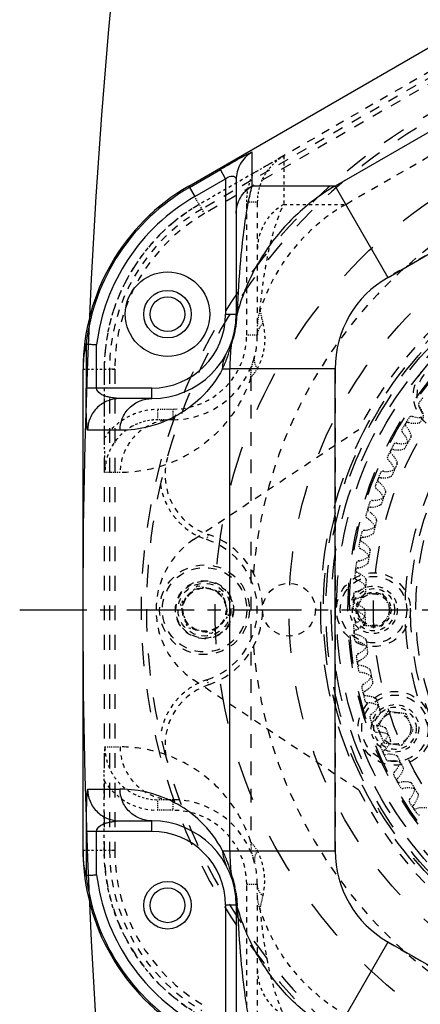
# Model space of a CAD drawing. Header units: millimetres. Extents: x 14186 to 17588, y 1400 to 3805.
# Tile 14 of 256: x 16060 to 16098, y 2683 to 2776. Entities that reach past the tile are written whole.
import ezdxf

# ---------------------------------------------------------------- set-up
doc = ezdxf.new("R2010")
doc.units = ezdxf.units.MM
doc.linetypes.add('CENTER', pattern=[2, 1.25, -0.25, 0.25, -0.25])
doc.linetypes.add('HIDDEN', pattern=[0.2, 0.1, -0.1])
for name, color, linetype in [('DEFAULT_2', 8, 'HIDDEN'), ('INTFCLR_160546_1', 7, 'Continuous'), ('INTFCLR_297144', 7, 'Continuous'), ('INTFCLR_3', 7, 'Continuous'), ('INTFCLR_456318_1', 7, 'Continuous'), ('INTFCLR_46574', 7, 'Continuous'), ('INTFCLR_60493', 7, 'Continuous')]:
    doc.layers.add(name, color=color, linetype=linetype)
doc.layers.add('dim', color=82, linetype='Continuous', lineweight=9)
doc.styles.get("Standard").update_dxf_attribs({"font": 'arial.ttf'})
doc.dimstyles.new('ISO-25', dxfattribs={"dimtxt": 2.5, "dimasz": 2.5, "dimexe": 1.25, "dimexo": 0.625, "dimtad": 1, "dimtxsty": 'Standard', "dimcen": 2.5, "dimadec": 0, "dimazin": 0, "dimtfac": 1, "dimtmove": 0, "dimatfit": 3, "dimfxl": 1, "dimarcsym": 0})

# ---------------------------------------------------------------- blocks, each defined once
blk = doc.blocks.new('*D28')
at = {"layer": 'Defpoints', "color": 0, "transparency": 16777216}
for p in [(17217.995, 2998.669), (16133.681, 2441.691)]:
    blk.add_point(p, dxfattribs=at)
at = {"layer": 'dim', "color": 0, "linetype": 'Continuous', "lineweight": -2, "transparency": 16777216}
for p, q in [((17380.14, 3081.958), (17239.343, 3009.635)), ((16133.681, 2441.691), (17217.995, 2998.669)), ((16112.333, 2430.725), (16090.984, 2419.759))]:
    blk.add_line(p, q, dxfattribs=at)
at = {"layer": 'dim', "color": 0, "transparency": 16777216}
for points in [[(17237.515, 3013.193), (17241.17, 3006.077), (17217.995, 2998.669)], [(16110.505, 2434.283), (16114.16, 2427.167), (16133.681, 2441.691)]]:
    blk.add_solid(points, dxfattribs=at)
at = {"layer": 'dim', "color": 0, "transparency": 16777216, "insert": (17310.293, 3070.985), "char_height": 30, "attachment_point": 5, "rotation": 27.18816}
blk.add_mtext('∅1219', dxfattribs=at)

msp = doc.modelspace()

# ---------------------------------------------------------------- linework, layer by layer
at = {"color": 7, "linetype": 'Continuous'}
for p, q in [((16076.339, 2760.306), (16105.255, 2777.001)), ((16107.112, 2770.075), (16090.214, 2760.319)), ((16082.339, 2760.313), (16082.339, 2763.524)), ((16076.408, 2760.184), (16079.338, 2761.875)), ((16079.838, 2761.01), (16079.338, 2761.875)), ((16095.214, 2751.666), (16112.109, 2761.421)), ((16076.908, 2759.318), (16079.838, 2761.01)), ((16079.838, 2761.01), (16079.838, 2748.18)), ((16080.838, 2760.928), (16080.838, 2748.18)), ((16076.339, 2760.306), (16076.408, 2760.184)), ((16076.408, 2760.184), (16076.908, 2759.318)), ((16090.214, 2760.319), (16082.339, 2760.313)), ((16090.214, 2760.319), (16095.211, 2751.664)), ((16079.838, 2748.18), (16080.838, 2748.18)), ((16066.621, 2745.355), (16066.622, 2741.18)), ((16067.62, 2741.18), (16067.62, 2745.294)), ((16066.338, 2697.375), (16066.338, 2742.985)), ((16079.554, 2743.009), (16080.232, 2743.009)), ((16080.232, 2697.351), (16080.232, 2743.009)), ((16090.208, 2743.009), (16080.232, 2743.009)), ((16090.208, 2697.344), (16090.208, 2743.013)), ((16072.838, 2741.18), (16066.622, 2741.18)), ((16072.838, 2740.18), (16072.838, 2741.18)), ((16072.838, 2740.18), (16069.765, 2740.18)), ((16069.845, 2737.18), (16066.772, 2737.18)), ((16066.772, 2703.18), (16069.845, 2703.18)), ((16069.765, 2700.18), (16072.838, 2700.18)), ((16072.838, 2699.18), (16072.838, 2700.18)), ((16066.622, 2699.18), (16066.621, 2695.005)), ((16072.838, 2699.18), (16066.622, 2699.18)), ((16067.62, 2695.066), (16067.62, 2699.18)), ((16079.554, 2697.351), (16080.232, 2697.351)), ((16080.232, 2697.351), (16090.208, 2697.351)), ((16079.838, 2692.18), (16079.838, 2679.35)), ((16080.838, 2692.18), (16079.838, 2692.18)), ((16080.838, 2692.18), (16080.838, 2679.432)), ((16095.211, 2688.696), (16090.214, 2680.041)), ((16112.11, 2678.939), (16095.215, 2688.694))]:
    msp.add_line(p, q, dxfattribs=at)
msp.add_circle((16675.838, 2720.18), 609.5)
for centre, radius in [((16074.338, 2748.18), 2.25), ((16074.338, 2748.18), 1.65), ((16074.338, 2692.18), 2.25), ((16074.338, 2692.18), 1.65)]:
    msp.add_circle(centre, radius, dxfattribs=at)
for centre, radius, start, end in [((16086.338, 2742.985), 20, 119.99789, 180), ((16086.338, 2742.985), 19.859, 119.99822, 173.16308), ((16086.338, 2742.985), 18.86, 120, 172.96816), ((16100.203, 2743.004), 9.996, 119.94196, 179.94917), ((16063.439, 2749.931), 17.568, 356.68964, 357.26486), ((16072.838, 2748.18), 8, 270.00005, 0.00001), ((16072.838, 2748.18), 7, 270, 0), ((16083.51, 2747.46), 2.697, 163.56322, 176.12276), ((16083.02, 2744.963), 2.678, 162.48878, 175.09044), ((16100.203, 2743.012), 19.971, 173.73163, 176.52082), ((16100.279, 2743.008), 20.047, 176.52294, 179.99683), ((16072.838, 2692.18), 8, 359.99999, 89.99993), ((16072.838, 2692.18), 7, 360, 90), ((16086.338, 2697.375), 20, 180, 240.00211), ((16100.33, 2697.353), 20.098, 180.00733, 183.47239), ((16100.203, 2697.356), 9.996, 180.06725, 240.06256), ((16100.142, 2697.343), 19.91, 183.47687, 186.27509), ((16086.338, 2697.375), 18.86, 187.03187, 240), ((16083.02, 2695.396), 2.678, 184.90951, 197.51129), ((16086.338, 2697.375), 19.859, 186.83692, 240.00178), ((16071.613, 2691.948), 9.309, 8.99924, 11.8578), ((16083.51, 2692.899), 2.697, 183.87729, 196.43679), ((16083.726, 2692.183), 2.889, 180.07105, 198.48957), ((16063.446, 2690.429), 17.561, 2.73534, 3.3098)]:
    msp.add_arc(centre, radius, start, end, dxfattribs=at)
for points, knots in [([(16082.339, 2763.524), (16082.339, 2763.532), (16082.287, 2763.51), (16082.243, 2763.494), (16082.132, 2763.44), (16082.006, 2763.376), (16081.849, 2763.294), (16081.602, 2763.163), (16081.252, 2762.972), (16080.8, 2762.719), (16080.32, 2762.445), (16079.829, 2762.161), (16079.502, 2761.97), (16079.338, 2761.875)], [0, 0, 0, 0, 0.006877, 0.02792, 0.061059, 0.104165, 0.15566, 0.214435, 0.350174, 0.50406, 0.667993, 0.834254, 1, 1, 1, 1]), ([(16082.339, 2763.524), (16081.875, 2763.257), (16081.105, 2762.48), (16080.838, 2761.428), (16080.838, 2760.928)], [0, 0, 0, 0, 0.516531, 1, 1, 1, 1]), ([(16079.838, 2761.01), (16079.957, 2761.147), (16080.208, 2761.241), (16080.493, 2761.262), (16080.634, 2761.236), (16080.735, 2761.174), (16080.797, 2761.086), (16080.823, 2761.001), (16080.838, 2760.948), (16080.838, 2760.928)], [0, 0, 0, 0, 0.441259, 0.586406, 0.696063, 0.784696, 0.867944, 0.950119, 1, 1, 1, 1]), ([(16080.838, 2757.717), (16080.838, 2758.234), (16081.116, 2759.288), (16081.89, 2760.055), (16082.339, 2760.313)], [0, 0, 0, 0, 0.499912, 1, 1, 1, 1]), ([(16080.987, 2749.092), (16081.062, 2750.676), (16081.235, 2753.226), (16081.603, 2756.457), (16081.95, 2758.617), (16082.208, 2759.808), (16082.339, 2760.313)], [0, 0, 0, 0, 0.420281, 0.677117, 0.861668, 1, 1, 1, 1]), ([(16090.214, 2760.319), (16088.856, 2759.534), (16086.319, 2757.635), (16084.296, 2755.195), (16083.444, 2753.879)], [0, 0, 0, 0, 0.500007, 1, 1, 1, 1]), ([(16083.444, 2753.879), (16083.162, 2753.444), (16082.105, 2751.665), (16081.328, 2749.72), (16080.924, 2748.223)], [0, 0, 0, 0, 0.250361, 1, 1, 1, 1]), ([(16080.987, 2749.092), (16080.962, 2749.017), (16080.876, 2748.721), (16080.838, 2748.41), (16080.838, 2748.18)], [0, 0, 0, 0, 0.255729, 1, 1, 1, 1]), ([(16080.978, 2748.916), (16080.975, 2748.865), (16080.96, 2748.634), (16080.941, 2748.403), (16080.924, 2748.223)], [0, 0, 0, 0, 0.220807, 1, 1, 1, 1]), ([(16080.821, 2747.046), (16080.826, 2747.079), (16080.845, 2747.206), (16080.86, 2747.333), (16080.871, 2747.427)], [0, 0, 0, 0, 0.2609, 1, 1, 1, 1]), ([(16080.871, 2747.427), (16080.879, 2747.501), (16080.902, 2747.728), (16080.913, 2747.956), (16080.918, 2748.11)], [0, 0, 0, 0, 0.322834, 1, 1, 1, 1]), ([(16080.601, 2745.983), (16080.61, 2746.015), (16080.645, 2746.149), (16080.677, 2746.284), (16080.699, 2746.387)], [0, 0, 0, 0, 0.237349, 1, 1, 1, 1]), ([(16080.699, 2746.387), (16080.736, 2746.552), (16080.779, 2746.771), (16080.813, 2746.992), (16080.821, 2747.046)], [0, 0, 0, 0, 0.753925, 1, 1, 1, 1]), ([(16080.352, 2745.192), (16080.382, 2745.293), (16080.479, 2745.552), (16080.557, 2745.818), (16080.601, 2745.983)], [0, 0, 0, 0, 0.381452, 1, 1, 1, 1]), ([(16066.621, 2745.355), (16066.592, 2745.233), (16066.419, 2744.456), (16066.338, 2743.656), (16066.338, 2742.985)], [0, 0, 0, 0, 0.157268, 1, 1, 1, 1]), ([(16066.621, 2745.355), (16066.625, 2745.364), (16066.667, 2745.362), (16066.719, 2745.345), (16066.818, 2745.341), (16066.94, 2745.336), (16067.088, 2745.327), (16067.317, 2745.312), (16067.496, 2745.302), (16067.62, 2745.294)], [0, 0, 0, 0, 0.028723, 0.092557, 0.188177, 0.31248, 0.461521, 0.63003, 1, 1, 1, 1]), ([(16079.822, 2743.64), (16079.857, 2743.725), (16080.015, 2744.133), (16080.158, 2744.547), (16080.259, 2744.877)], [0, 0, 0, 0, 0.210977, 1, 1, 1, 1]), ([(16080.259, 2744.877), (16080.266, 2744.902), (16080.298, 2745.007), (16080.329, 2745.112), (16080.352, 2745.192)], [0, 0, 0, 0, 0.235537, 1, 1, 1, 1]), ([(16079.554, 2743.009), (16079.576, 2743.057), (16079.669, 2743.266), (16079.757, 2743.477), (16079.822, 2743.64)], [0, 0, 0, 0, 0.233609, 1, 1, 1, 1]), ([(16079.554, 2743.009), (16079.008, 2741.984), (16077.751, 2740.324), (16076.101, 2739.09), (16075.34, 2738.651)], [0, 0, 0, 0, 0.569155, 1, 1, 1, 1]), ([(16066.772, 2737.18), (16066.758, 2737.18), (16066.743, 2737.246), (16066.726, 2737.331), (16066.709, 2737.497), (16066.693, 2737.694), (16066.679, 2737.927), (16066.663, 2738.275), (16066.646, 2738.742), (16066.632, 2739.327), (16066.624, 2739.936), (16066.621, 2740.556), (16066.622, 2740.972), (16066.622, 2741.18)], [0, 0, 0, 0, 0.010328, 0.036632, 0.077136, 0.128348, 0.187056, 0.250962, 0.389093, 0.536263, 0.688998, 0.844313, 1, 1, 1, 1]), ([(16069.765, 2740.18), (16069.713, 2740.18), (16069.564, 2740.2), (16069.301, 2740.228), (16068.97, 2740.28), (16068.623, 2740.354), (16068.282, 2740.465), (16067.888, 2740.665), (16067.62, 2740.963), (16067.62, 2741.18)], [0, 0, 0, 0, 0.061223, 0.179008, 0.317033, 0.460911, 0.603236, 0.74144, 1, 1, 1, 1]), ([(16069.765, 2740.18), (16069.404, 2740.18), (16068.646, 2740.042), (16067.991, 2739.627), (16067.707, 2739.358)], [0, 0, 0, 0, 0.480078, 1, 1, 1, 1]), ([(16069.845, 2737.18), (16069.845, 2737.555), (16069.994, 2738.342), (16070.662, 2739.36), (16071.678, 2740.03), (16072.464, 2740.18), (16072.838, 2740.18)], [0, 0, 0, 0, 0.240381, 0.500398, 0.760164, 1, 1, 1, 1]), ([(16067.707, 2739.358), (16067.403, 2739.07), (16066.931, 2738.382), (16066.772, 2737.568), (16066.772, 2737.18)], [0, 0, 0, 0, 0.519569, 1, 1, 1, 1]), ([(16075.34, 2738.651), (16074.483, 2738.157), (16072.688, 2737.422), (16070.768, 2737.18), (16069.845, 2737.18)], [0, 0, 0, 0, 0.517194, 1, 1, 1, 1]), ([(16066.772, 2703.18), (16066.758, 2703.18), (16066.743, 2703.114), (16066.726, 2703.028), (16066.709, 2702.863), (16066.693, 2702.666), (16066.679, 2702.433), (16066.663, 2702.085), (16066.646, 2701.618), (16066.632, 2701.033), (16066.624, 2700.424), (16066.621, 2699.804), (16066.622, 2699.388), (16066.622, 2699.18)], [0, 0, 0, 0, 0.010328, 0.036632, 0.077136, 0.128348, 0.187056, 0.250962, 0.389093, 0.536263, 0.688998, 0.844313, 1, 1, 1, 1]), ([(16066.772, 2703.18), (16066.772, 2702.792), (16066.931, 2701.978), (16067.403, 2701.29), (16067.707, 2701.001)], [0, 0, 0, 0, 0.480431, 1, 1, 1, 1]), ([(16075.334, 2701.712), (16074.478, 2702.205), (16072.685, 2702.938), (16070.767, 2703.18), (16069.845, 2703.18)], [0, 0, 0, 0, 0.517157, 1, 1, 1, 1]), ([(16072.838, 2700.18), (16072.464, 2700.18), (16071.678, 2700.329), (16070.662, 2700.999), (16069.994, 2702.018), (16069.845, 2702.805), (16069.845, 2703.18)], [0, 0, 0, 0, 0.239836, 0.499602, 0.759619, 1, 1, 1, 1]), ([(16079.554, 2697.351), (16079.007, 2698.377), (16077.749, 2700.039), (16076.097, 2701.273), (16075.334, 2701.712)], [0, 0, 0, 0, 0.569185, 1, 1, 1, 1]), ([(16067.707, 2701.001), (16067.991, 2700.732), (16068.646, 2700.318), (16069.404, 2700.18), (16069.765, 2700.18)], [0, 0, 0, 0, 0.519922, 1, 1, 1, 1]), ([(16067.62, 2699.18), (16067.62, 2699.396), (16067.888, 2699.695), (16068.282, 2699.895), (16068.623, 2700.006), (16068.97, 2700.08), (16069.301, 2700.132), (16069.564, 2700.16), (16069.713, 2700.18), (16069.765, 2700.18)], [0, 0, 0, 0, 0.25856, 0.396764, 0.539088, 0.682966, 0.820992, 0.938777, 1, 1, 1, 1]), ([(16066.621, 2695.005), (16066.592, 2695.127), (16066.419, 2695.904), (16066.338, 2696.704), (16066.338, 2697.375)], [0, 0, 0, 0, 0.15727, 1, 1, 1, 1]), ([(16079.554, 2697.351), (16079.552, 2697.223), (16079.581, 2696.737), (16079.73, 2696.258), (16079.899, 2695.941)], [0, 0, 0, 0, 0.262911, 1, 1, 1, 1]), ([(16079.554, 2697.351), (16079.576, 2697.302), (16079.67, 2697.092), (16079.759, 2696.88), (16079.824, 2696.716)], [0, 0, 0, 0, 0.233497, 1, 1, 1, 1]), ([(16079.824, 2696.716), (16079.858, 2696.63), (16080.017, 2696.223), (16080.159, 2695.809), (16080.26, 2695.479)], [0, 0, 0, 0, 0.210918, 1, 1, 1, 1]), ([(16066.621, 2695.005), (16066.625, 2694.996), (16066.667, 2694.998), (16066.719, 2695.015), (16066.818, 2695.019), (16066.94, 2695.024), (16067.088, 2695.032), (16067.317, 2695.048), (16067.496, 2695.058), (16067.62, 2695.066)], [0, 0, 0, 0, 0.028724, 0.092558, 0.188178, 0.312481, 0.461522, 0.630031, 1, 1, 1, 1]), ([(16080.26, 2695.479), (16080.267, 2695.455), (16080.298, 2695.351), (16080.329, 2695.247), (16080.352, 2695.167)], [0, 0, 0, 0, 0.235685, 1, 1, 1, 1]), ([(16080.352, 2695.167), (16080.385, 2695.06), (16080.492, 2694.776), (16080.574, 2694.483), (16080.621, 2694.299)], [0, 0, 0, 0, 0.371976, 1, 1, 1, 1]), ([(16080.621, 2694.299), (16080.63, 2694.264), (16080.667, 2694.119), (16080.7, 2693.972), (16080.723, 2693.861)], [0, 0, 0, 0, 0.239508, 1, 1, 1, 1]), ([(16080.807, 2693.404), (16080.816, 2693.351), (16080.846, 2693.153), (16080.87, 2692.954), (16080.884, 2692.808)], [0, 0, 0, 0, 0.267953, 1, 1, 1, 1]), ([(16080.884, 2692.808), (16080.889, 2692.749), (16080.906, 2692.564), (16080.914, 2692.378), (16080.918, 2692.251)], [0, 0, 0, 0, 0.316852, 1, 1, 1, 1]), ([(16083.444, 2686.481), (16083.162, 2686.916), (16082.105, 2688.695), (16081.328, 2690.639), (16080.924, 2692.136)], [0, 0, 0, 0, 0.250361, 1, 1, 1, 1]), ([(16080.978, 2691.443), (16080.975, 2691.494), (16080.96, 2691.726), (16080.941, 2691.957), (16080.924, 2692.136)], [0, 0, 0, 0, 0.220794, 1, 1, 1, 1]), ([(16080.987, 2691.267), (16081.062, 2689.684), (16081.235, 2687.134), (16081.603, 2683.903), (16081.95, 2681.743), (16082.208, 2680.552), (16082.339, 2680.046)], [0, 0, 0, 0, 0.420281, 0.677117, 0.861668, 1, 1, 1, 1]), ([(16090.214, 2680.041), (16088.856, 2680.826), (16086.319, 2682.725), (16084.296, 2685.165), (16083.444, 2686.481)], [0, 0, 0, 0, 0.500006, 1, 1, 1, 1])]:
    msp.add_open_spline(points, degree=3, knots=knots, dxfattribs=at)
for points in [[(16080.918, 2748.11), (16080.92, 2748.148), (16080.921, 2748.186), (16080.924, 2748.223)], [(16079.554, 2743.009), (16079.549, 2743.493), (16079.671, 2743.992), (16079.899, 2744.419)], [(16080.918, 2692.251), (16080.92, 2692.213), (16080.921, 2692.175), (16080.924, 2692.136)]]:
    msp.add_open_spline(points, degree=3, dxfattribs=at)
at = {"layer": 'DEFAULT_2', "color": 8, "linetype": 'HIDDEN', "ltscale": 10}
for p, q in [((16106.504, 2774.835), (16077.588, 2758.141)), ((16106.754, 2774.402), (16077.838, 2757.708))]:
    msp.add_line(p, q, dxfattribs=at)
at = {"layer": 'DEFAULT_2', "color": 8, "linetype": 'HIDDEN', "ltscale": 8}
msp.add_line((16106.254, 2775.269), (16082.486, 2761.545), dxfattribs=at)
at = {"layer": 'DEFAULT_2', "color": 8, "linetype": 'HIDDEN', "ltscale": 7}
for p, q in [((16091.213, 2758.588), (16108.112, 2768.344)), ((16112.11, 2761.421), (16095.215, 2751.666)), ((16095.214, 2688.694), (16112.109, 2678.939))]:
    msp.add_line(p, q, dxfattribs=at)
at = {"layer": 'DEFAULT_2', "color": 8, "linetype": 'HIDDEN', "ltscale": 3}
for p, q in [((16085.339, 2763.153), (16085.339, 2758.584)), ((16082.485, 2761.545), (16077.346, 2758.578)), ((16085.339, 2758.584), (16091.213, 2758.588)), ((16068.343, 2743), (16068.343, 2736.389)), ((16068.343, 2697.359), (16068.343, 2703.971))]:
    msp.add_line(p, q, dxfattribs=at)
at = {"layer": 'DEFAULT_2', "color": 8, "linetype": 'HIDDEN', "ltscale": 0.1}
msp.add_line((16076.408, 2760.184), (16076.338, 2760.306), dxfattribs=at)
at = {"layer": 'DEFAULT_2', "color": 8, "linetype": 'HIDDEN', "ltscale": 0.001}
msp.add_line((16076.338, 2760.306), (16076.339, 2760.306), dxfattribs=at)
at = {"layer": 'DEFAULT_2', "color": 8, "linetype": 'HIDDEN'}
for p, q in [((16077.838, 2757.708), (16076.908, 2759.318)), ((16073.425, 2739.18), (16074.838, 2739.18)), ((16074.838, 2738.18), (16073.425, 2738.18)), ((16069.85, 2733.18), (16068.408, 2733.18)), ((16068.408, 2707.18), (16069.85, 2707.18)), ((16074.838, 2702.18), (16073.425, 2702.18)), ((16074.838, 2701.18), (16073.425, 2701.18))]:
    msp.add_line(p, q, dxfattribs=at)
at = {"layer": 'DEFAULT_2', "color": 8, "linetype": 'HIDDEN', "ltscale": 0.007}
for p, q in [((16077.338, 2758.574), (16077.346, 2758.578)), ((16068.338, 2742.992), (16068.343, 2743)), ((16068.338, 2697.368), (16068.343, 2697.359))]:
    msp.add_line(p, q, dxfattribs=at)
at = {"layer": 'DEFAULT_2', "color": 8, "linetype": 'HIDDEN', "ltscale": 5}
for p, q in [((16081.838, 2746.18), (16081.838, 2758.817)), ((16082.838, 2758.817), (16082.838, 2746.18)), ((16081.838, 2681.543), (16081.838, 2694.18)), ((16082.838, 2694.18), (16082.838, 2681.543))]:
    msp.add_line(p, q, dxfattribs=at)
at = {"layer": 'DEFAULT_2', "color": 8, "linetype": 'HIDDEN', "ltscale": 0.7}
for p, q in [((16081.838, 2758.817), (16082.838, 2758.817)), ((16082.838, 2746.18), (16081.838, 2746.18)), ((16073.425, 2738.18), (16073.425, 2739.18)), ((16074.838, 2739.18), (16074.838, 2738.18)), ((16073.425, 2701.18), (16073.425, 2702.18)), ((16074.838, 2702.18), (16074.838, 2701.18)), ((16081.838, 2694.18), (16082.838, 2694.18))]:
    msp.add_line(p, q, dxfattribs=at)
at = {"layer": 'DEFAULT_2', "color": 8, "linetype": 'HIDDEN', "ltscale": 2}
for p, q in [((16066.338, 2742.985), (16069.338, 2742.985)), ((16069.338, 2697.375), (16066.338, 2697.375))]:
    msp.add_line(p, q, dxfattribs=at)
at = {"layer": 'DEFAULT_2', "color": 8, "linetype": 'HIDDEN', "ltscale": 14}
for p, q in [((16068.338, 2742.992), (16068.338, 2697.368)), ((16068.838, 2742.985), (16068.838, 2697.375)), ((16069.338, 2742.985), (16069.338, 2697.375)), ((16090.208, 2743.016), (16090.208, 2697.347))]:
    msp.add_line(p, q, dxfattribs=at)
at = {"layer": 'DEFAULT_2', "color": 8, "linetype": 'HIDDEN', "ltscale": 0.4}
for p, q in [((16069.338, 2742.985), (16068.838, 2742.985)), ((16078.047, 2726.822), (16078.205, 2727.297)), ((16078.047, 2713.538), (16078.204, 2713.063)), ((16069.338, 2697.375), (16068.838, 2697.375))]:
    msp.add_line(p, q, dxfattribs=at)
at = {"layer": 'DEFAULT_2', "color": 8, "linetype": 'HIDDEN', "ltscale": 13}
msp.add_line((16082.227, 2742.204), (16082.227, 2698.155), dxfattribs=at)
at = {"layer": 'DEFAULT_2', "color": 1, "linetype": 'CENTER', "ltscale": 5.08}
msp.add_line((16060.338, 2720.18), (16191.338, 2720.18), dxfattribs=at)
at = {"layer": 'DEFAULT_2', "color": 8, "linetype": 'HIDDEN', "ltscale": 38}
msp.add_circle((16125.838, 2720.18), 47, dxfattribs=at)
at = {"layer": 'DEFAULT_2', "color": 8, "linetype": 'HIDDEN', "ltscale": 32}
msp.add_circle((16125.838, 2720.18), 40, dxfattribs=at)
at = {"layer": 'DEFAULT_2', "color": 8, "linetype": 'HIDDEN', "ltscale": 30}
msp.add_circle((16125.838, 2720.18), 37, dxfattribs=at)
at = {"layer": 'DEFAULT_2', "color": 8, "linetype": 'HIDDEN', "ltscale": 29}
for radius in [36.741, 36.5, 36]:
    msp.add_circle((16125.838, 2720.18), radius, dxfattribs=at)
at = {"layer": 'DEFAULT_2', "color": 8, "linetype": 'HIDDEN', "ltscale": 28}
msp.add_circle((16125.838, 2720.18), 35.5, dxfattribs=at)
at = {"layer": 'DEFAULT_2', "color": 8, "linetype": 'HIDDEN', "ltscale": 27}
for radius in [34.42, 34.288]:
    msp.add_circle((16125.838, 2720.18), radius, dxfattribs=at)
at = {"layer": 'DEFAULT_2', "color": 8, "linetype": 'HIDDEN', "ltscale": 26}
msp.add_circle((16125.838, 2720.18), 32, dxfattribs=at)
at = {"layer": 'DEFAULT_2', "color": 8, "linetype": 'HIDDEN', "ltscale": 23}
for radius in [29, 28.5]:
    msp.add_circle((16125.838, 2720.18), radius, dxfattribs=at)
at = {"layer": 'DEFAULT_2', "color": 8, "linetype": 'HIDDEN', "ltscale": 22}
msp.add_circle((16125.838, 2720.18), 28, dxfattribs=at)
at = {"layer": 'DEFAULT_2', "color": 8, "linetype": 'HIDDEN', "ltscale": 5}
for centre, radius in [((16077.838, 2720.18), 2.1), ((16095.876, 2708.943), 2.25)]:
    msp.add_circle(centre, radius, dxfattribs=at)
at = {"layer": 'DEFAULT_2', "color": 8, "linetype": 'HIDDEN', "ltscale": 4}
msp.add_circle((16093.838, 2720.18), 1.65, dxfattribs=at)
at = {"layer": 'DEFAULT_2', "color": 8, "linetype": 'HIDDEN', "ltscale": 22}
msp.add_arc((16125.838, 2720.18), 54, 90, 270, dxfattribs=at)
at = {"layer": 'DEFAULT_2', "color": 8, "linetype": 'HIDDEN', "ltscale": 21}
msp.add_arc((16125.838, 2720.18), 53.5, 90, 270, dxfattribs=at)
at = {"layer": 'DEFAULT_2', "color": 8, "linetype": 'HIDDEN', "ltscale": 8}
for start, end in [(89.99995, 175.40195), (184.59805, 270.00005)]:
    msp.add_arc((16125.838, 2720.18), 43.5, start, end, dxfattribs=at)
at = {"layer": 'DEFAULT_2', "color": 8, "linetype": 'HIDDEN', "ltscale": 7}
for centre, radius, start, end in [((16086.338, 2742.985), 18, 119.97046, 179.97763), ((16086.338, 2742.985), 17.5, 120, 180), ((16086.338, 2742.985), 17, 120, 180), ((16075.838, 2720.18), 7, 288.39435, 71.60566), ((16075.838, 2720.18), 7.5, 288.39435, 71.60413), ((16086.338, 2697.375), 18, 180.02237, 240.02953), ((16086.338, 2697.375), 17.5, 180, 240), ((16086.338, 2697.375), 17, 180, 240)]:
    msp.add_arc(centre, radius, start, end, dxfattribs=at)
at = {"layer": 'DEFAULT_2', "color": 8, "linetype": 'HIDDEN', "ltscale": 0.001}
msp.add_arc((16100.203, 2743.004), 9.996, 119.9379, 119.94196, dxfattribs=at)
at = {"layer": 'DEFAULT_2', "color": 8, "linetype": 'HIDDEN'}
for centre, radius, start, end in [((16087.655, 2746.976), 4.817, 161.42992, 179.92813), ((16087.022, 2698.087), 4.795, 179.1816, 197.73282)]:
    msp.add_arc(centre, radius, start, end, dxfattribs=at)
at = {"layer": 'DEFAULT_2', "color": 8, "linetype": 'HIDDEN', "ltscale": 5}
for centre, radius, start, end in [((16074.838, 2746.18), 8, 270, 0), ((16080.098, 2732.99), 6, 164.35422, 251.60753), ((16080.098, 2707.37), 6, 108.39436, 195.64578), ((16074.838, 2694.18), 8, 0, 90)]:
    msp.add_arc(centre, radius, start, end, dxfattribs=at)
at = {"layer": 'DEFAULT_2', "color": 8, "linetype": 'HIDDEN', "ltscale": 4}
for centre, radius, start, end in [((16074.838, 2746.18), 7, 270, 0), ((16080.098, 2732.99), 6.5, 188.43783, 251.60563), ((16080.098, 2707.37), 6.5, 108.39436, 171.56291), ((16074.838, 2694.18), 7, 0, 90)]:
    msp.add_arc(centre, radius, start, end, dxfattribs=at)
at = {"layer": 'DEFAULT_2', "color": 8, "linetype": 'HIDDEN', "ltscale": 0.4}
for radius, start, end in [(33.92, 147.56595, 148.54948), (32.81, 150.07706, 151.03837), (33.92, 152.566, 153.54948), (32.81, 155.07706, 156.03837), (33.92, 157.56595, 158.54948), (32.81, 160.07706, 161.03837), (33.92, 162.56435, 163.54948), (32.81, 165.07706, 166.03837), (33.92, 167.56595, 168.54948), (32.81, 170.07639, 171.03907), (33.92, 172.56595, 173.54948), (32.81, 175.07706, 176.03837), (33.92, 177.56595, 178.54959), (32.81, 180.07706, 181.03837), (33.92, 182.56595, 183.54948), (32.81, 185.07706, 186.03835), (33.92, 187.56706, 188.54698), (32.81, 190.07706, 191.03837), (33.92, 192.56595, 193.54948), (32.81, 195.07706, 196.03837), (33.92, 197.56595, 198.54948), (32.81, 200.07639, 201.03907), (33.92, 202.56584, 203.54948), (32.81, 205.07706, 206.03837), (33.92, 207.56595, 208.54948), (32.81, 210.07706, 211.03837), (33.92, 212.56845, 213.54838)]:
    msp.add_arc((16125.838, 2720.18), radius, start, end, dxfattribs=at)
at = {"layer": 'DEFAULT_2', "color": 8, "linetype": 'HIDDEN', "ltscale": 0.3}
for centre, start, end in [((16097.445, 2738.222), 72.78374, 147.56595), ((16097.14, 2737.732), 148.54952, 223.3317), ((16095.719, 2735.164), 153.54952, 228.3317), ((16095.981, 2735.679), 77.90052, 152.57292), ((16094.528, 2732.482), 158.54952, 233.3317), ((16094.744, 2733.018), 82.78478, 157.56595), ((16093.743, 2730.259), 87.78604, 162.37297), ((16093.575, 2729.706), 163.54952, 238.78667), ((16092.867, 2726.858), 168.54952, 243.3317), ((16092.987, 2727.423), 92.78386, 167.56595), ((16092.411, 2723.959), 173.54952, 248.3317), ((16092.48, 2724.532), 97.78407, 172.56595), ((16092.228, 2721.609), 102.78374, 177.56595), ((16092.208, 2721.031), 178.562, 253.3317), ((16092.231, 2718.674), 107.78374, 182.56595), ((16092.262, 2718.097), 183.54951, 258.3317), ((16092.491, 2715.751), 112.78374, 187.70095), ((16092.572, 2715.179), 188.24582, 263.3317), ((16093.004, 2712.861), 117.78374, 192.56595), ((16093.134, 2712.299), 193.54951, 268.3317), ((16093.766, 2710.027), 122.78374, 197.56595), ((16093.945, 2709.478), 198.54951, 273.3317), ((16094.773, 2707.271), 127.78374, 202.55346), ((16094.999, 2706.739), 203.54951, 278.3317), ((16096.017, 2704.612), 132.78374, 207.56595), ((16096.288, 2704.103), 208.54951, 283.3317), ((16097.487, 2702.072), 137.78374, 212.86962), ((16097.802, 2701.589), 213.41563, 288.3317)]:
    msp.add_arc(centre, 0.28, start, end, dxfattribs=at)
at = {"layer": 'DEFAULT_2', "color": 8, "linetype": 'HIDDEN', "ltscale": 0.7}
for centre, start, end in [((16098.113, 2740.376), 252.78379, 282.26296), ((16095.499, 2736.185), 13.85247, 43.33164), ((16096.458, 2737.883), 257.76723, 287.36357), ((16094.22, 2733.479), 18.89879, 48.33164), ((16095.027, 2735.255), 262.78364, 292.20729), ((16093.181, 2730.673), 23.85247, 53.33164), ((16093.83, 2732.512), 267.78346, 297.26296), ((16092.391, 2727.787), 28.83803, 58.26713), ((16092.877, 2729.675), 272.78377, 302.25123), ((16091.855, 2724.843), 33.85247, 63.33164), ((16092.175, 2726.767), 277.78374, 307.26296), ((16091.578, 2721.864), 38.85247, 68.33164), ((16091.729, 2723.808), 282.78379, 312.26296), ((16091.562, 2718.871), 43.85247, 73.33164), ((16091.543, 2720.821), 287.78379, 317.26296), ((16091.806, 2715.889), 48.89188, 78.33164), ((16091.617, 2717.83), 292.78379, 322.21663), ((16092.31, 2712.939), 53.85247, 83.33164), ((16091.952, 2714.856), 297.78379, 327.26296), ((16093.068, 2710.044), 58.85247, 88.33164), ((16092.545, 2711.923), 302.78379, 332.26296), ((16094.076, 2707.227), 63.85247, 93.33164), ((16093.392, 2709.053), 307.78379, 337.26296), ((16095.326, 2704.508), 68.89188, 98.33164), ((16094.485, 2706.267), 312.78379, 342.26296), ((16096.808, 2701.909), 73.85247, 103.33164), ((16095.817, 2703.588), 317.78379, 347.26296), ((16098.511, 2699.448), 78.89879, 108.33164)]:
    msp.add_arc(centre, 1.975, start, end, dxfattribs=at)
at = {"layer": 'DEFAULT_2', "color": 8, "linetype": 'HIDDEN', "ltscale": 0.08}
for centre, start, end in [((16097.271, 2736.621), 330.07706, 13.85247), ((16097, 2736.14), 288.58695, 331.03837), ((16095.718, 2733.566), 291.53, 336.03837), ((16095.947, 2734.069), 335.07706, 19.46219), ((16094.85, 2731.411), 340.07706, 23.85247), ((16094.666, 2730.89), 297.26293, 341.03837), ((16093.989, 2728.668), 345.07706, 28.66238), ((16093.851, 2728.132), 302.1086, 346.03837), ((16093.371, 2725.86), 350.22383, 33.85247), ((16093.28, 2725.314), 307.26293, 350.88492), ((16092.999, 2723.008), 355.07706, 38.85247), ((16092.956, 2722.457), 312.26293, 356.03837), ((16092.878, 2720.136), 0.07706, 43.85247), ((16092.883, 2719.583), 317.26293, 1.03836), ((16093.007, 2717.263), 5.07732, 49.37143), ((16093.061, 2716.713), 321.65317, 6.04179), ((16093.386, 2714.413), 10.07732, 53.85247), ((16093.488, 2713.869), 327.26293, 11.03837), ((16094.012, 2711.606), 15.07706, 58.85247), ((16094.161, 2711.074), 332.26293, 16.03837), ((16094.881, 2708.865), 20.22383, 63.85247), ((16095.075, 2708.347), 337.26293, 20.88492), ((16095.985, 2706.21), 25.07706, 69.37143), ((16096.223, 2705.711), 342.26293, 26.03837), ((16097.316, 2703.662), 30.07706, 73.85247), ((16097.597, 2703.185), 347.26292, 31.03836)]:
    msp.add_arc(centre, 0.15, start, end, dxfattribs=at)
at = {"layer": 'DEFAULT_2', "color": 8, "linetype": 'HIDDEN', "ltscale": 0.002}
msp.add_arc((16100.203, 2697.356), 9.996, 180.05039, 180.06725, dxfattribs=at)
at = {"layer": 'DEFAULT_2', "color": 8, "linetype": 'HIDDEN', "ltscale": 2}
for points, knots in [([(16085.339, 2763.153), (16085.11, 2763.025), (16084.156, 2762.494), (16083.204, 2761.959), (16082.486, 2761.545)], [0, 0, 0, 0, 0.240616, 1, 1, 1, 1]), ([(16085.339, 2763.153), (16084.898, 2762.898), (16084.091, 2762.248), (16083.516, 2761.385), (16083.302, 2760.923)], [0, 0, 0, 0, 0.500121, 1, 1, 1, 1]), ([(16081.838, 2758.817), (16081.839, 2759.287), (16081.95, 2760.231), (16082.275, 2761.124), (16082.485, 2761.545)], [0, 0, 0, 0, 0.499948, 1, 1, 1, 1]), ([(16073.425, 2738.18), (16073.214, 2738.18), (16072.373, 2738.127), (16071.547, 2737.859), (16070.996, 2737.555)], [0, 0, 0, 0, 0.251017, 1, 1, 1, 1]), ([(16068.343, 2736.389), (16068.343, 2736.11), (16068.351, 2735.04), (16068.383, 2733.971), (16068.408, 2733.18)], [0, 0, 0, 0, 0.260611, 1, 1, 1, 1]), ([(16068.343, 2703.971), (16068.343, 2704.25), (16068.351, 2705.32), (16068.383, 2706.389), (16068.408, 2707.18)], [0, 0, 0, 0, 0.260615, 1, 1, 1, 1])]:
    msp.add_open_spline(points, degree=3, knots=knots, dxfattribs=at)
for points in [[(16083.302, 2760.923), (16083.001, 2760.27), (16082.838, 2759.536), (16082.838, 2758.817)], [(16071.195, 2702.701), (16071.879, 2702.362), (16072.662, 2702.18), (16073.425, 2702.18)]]:
    msp.add_open_spline(points, degree=3, dxfattribs=at)
at = {"layer": 'DEFAULT_2', "color": 8, "linetype": 'HIDDEN', "ltscale": 4}
for points, knots in [([(16077.346, 2758.578), (16075.664, 2757.607), (16072.597, 2755.099), (16070.493, 2751.741), (16069.742, 2749.951)], [0, 0, 0, 0, 0.500012, 1, 1, 1, 1]), ([(16083.089, 2748.51), (16083.215, 2749.931), (16083.504, 2752.229), (16084.118, 2755.127), (16084.698, 2757.073), (16085.125, 2758.136), (16085.339, 2758.584)], [0, 0, 0, 0, 0.412882, 0.669228, 0.856388, 1, 1, 1, 1]), ([(16069.742, 2749.951), (16069.282, 2748.856), (16068.58, 2746.569), (16068.343, 2744.188), (16068.343, 2743)], [0, 0, 0, 0, 0.5, 1, 1, 1, 1]), ([(16074.838, 2738.18), (16074.215, 2738.18), (16072.904, 2737.931), (16071.211, 2736.814), (16070.098, 2735.117), (16069.85, 2733.804), (16069.85, 2733.18)], [0, 0, 0, 0, 0.239836, 0.499602, 0.759619, 1, 1, 1, 1]), ([(16069.85, 2707.18), (16069.85, 2706.555), (16070.098, 2705.243), (16071.211, 2703.546), (16072.904, 2702.429), (16074.215, 2702.18), (16074.838, 2702.18)], [0, 0, 0, 0, 0.240381, 0.500398, 0.760164, 1, 1, 1, 1]), ([(16069.75, 2690.389), (16069.288, 2691.487), (16068.581, 2693.78), (16068.343, 2696.168), (16068.343, 2697.359)], [0, 0, 0, 0, 0.500003, 1, 1, 1, 1]), ([(16083.089, 2691.85), (16083.215, 2690.429), (16083.504, 2688.131), (16084.118, 2685.233), (16084.698, 2683.286), (16085.125, 2682.223), (16085.339, 2681.776)], [0, 0, 0, 0, 0.412882, 0.669228, 0.856388, 1, 1, 1, 1]), ([(16077.346, 2681.782), (16075.667, 2682.751), (16072.605, 2685.253), (16070.503, 2688.602), (16069.75, 2690.389)], [0, 0, 0, 0, 0.500002, 1, 1, 1, 1])]:
    msp.add_open_spline(points, degree=3, knots=knots, dxfattribs=at)
at = {"layer": 'DEFAULT_2', "color": 8, "linetype": 'HIDDEN', "ltscale": 3}
for points, knots in [([(16085.339, 2758.584), (16084.592, 2758.153), (16083.302, 2756.875), (16082.838, 2755.119), (16082.838, 2754.256)], [0, 0, 0, 0, 0.500088, 1, 1, 1, 1]), ([(16083.366, 2747.328), (16083.425, 2747.002), (16083.563, 2746.276), (16083.527, 2745.126), (16083.291, 2743.994), (16082.978, 2743.317), (16082.841, 2743.009)], [0, 0, 0, 0, 0.224353, 0.497557, 0.772175, 1, 1, 1, 1]), ([(16068.343, 2736.389), (16068.877, 2737.232), (16070.399, 2738.668), (16072.428, 2739.18), (16073.425, 2739.18)], [0, 0, 0, 0, 0.5, 1, 1, 1, 1]), ([(16070.996, 2737.555), (16070.227, 2737.13), (16068.891, 2735.847), (16068.408, 2734.058), (16068.408, 2733.18)], [0, 0, 0, 0, 0.500104, 1, 1, 1, 1]), ([(16068.408, 2707.18), (16068.408, 2706.718), (16068.538, 2705.79), (16069.108, 2704.509), (16070.006, 2703.432), (16070.782, 2702.906), (16071.195, 2702.701)], [0, 0, 0, 0, 0.249955, 0.499902, 0.749919, 1, 1, 1, 1]), ([(16068.343, 2703.971), (16068.877, 2703.128), (16070.399, 2701.692), (16072.428, 2701.18), (16073.425, 2701.18)], [0, 0, 0, 0, 0.499998, 1, 1, 1, 1]), ([(16083.366, 2693.031), (16083.423, 2693.358), (16083.564, 2694.083), (16083.527, 2695.233), (16083.291, 2696.366), (16082.976, 2697.042), (16082.841, 2697.351)], [0, 0, 0, 0, 0.224409, 0.497558, 0.772028, 1, 1, 1, 1]), ([(16082.838, 2686.103), (16082.838, 2685.241), (16083.302, 2683.485), (16084.592, 2682.207), (16085.339, 2681.776)], [0, 0, 0, 0, 0.499912, 1, 1, 1, 1])]:
    msp.add_open_spline(points, degree=3, knots=knots, dxfattribs=at)
at = {"layer": 'DEFAULT_2', "color": 8, "linetype": 'HIDDEN', "ltscale": 5}
for points, knots in [([(16091.213, 2758.588), (16089.314, 2757.489), (16085.891, 2754.565), (16083.759, 2750.6), (16083.089, 2748.51)], [0, 0, 0, 0, 0.499959, 1, 1, 1, 1]), ([(16091.213, 2681.772), (16089.314, 2682.87), (16085.891, 2685.795), (16083.759, 2689.76), (16083.089, 2691.85)], [0, 0, 0, 0, 0.49996, 1, 1, 1, 1])]:
    msp.add_open_spline(points, degree=3, knots=knots, dxfattribs=at)
at = {"layer": 'DEFAULT_2', "color": 8, "linetype": 'HIDDEN', "ltscale": 0.9}
for points, knots in [([(16083.089, 2748.51), (16083.101, 2748.462), (16083.197, 2748.069), (16083.291, 2747.676), (16083.366, 2747.328)], [0, 0, 0, 0, 0.12199, 1, 1, 1, 1]), ([(16083.365, 2747.329), (16083.206, 2747.165), (16082.946, 2746.813), (16082.838, 2746.381), (16082.838, 2746.18)], [0, 0, 0, 0, 0.531135, 1, 1, 1, 1]), ([(16082.841, 2743.009), (16082.724, 2743.202), (16082.552, 2743.598), (16082.548, 2744.037), (16082.596, 2744.229)], [0, 0, 0, 0, 0.532459, 1, 1, 1, 1]), ([(16082.841, 2697.351), (16082.724, 2697.158), (16082.552, 2696.762), (16082.548, 2696.322), (16082.596, 2696.131)], [0, 0, 0, 0, 0.533515, 1, 1, 1, 1]), ([(16083.365, 2693.031), (16083.207, 2693.194), (16082.946, 2693.547), (16082.838, 2693.978), (16082.838, 2694.18)], [0, 0, 0, 0, 0.53004, 1, 1, 1, 1]), ([(16083.089, 2691.85), (16083.101, 2691.898), (16083.197, 2692.291), (16083.291, 2692.684), (16083.366, 2693.031)], [0, 0, 0, 0, 0.122003, 1, 1, 1, 1])]:
    msp.add_open_spline(points, degree=3, knots=knots, dxfattribs=at)
at = {"layer": 'DEFAULT_2', "color": 8, "linetype": 'HIDDEN'}
for points, knots in [([(16082.227, 2742.204), (16082.225, 2742.339), (16082.239, 2742.855), (16082.338, 2743.369), (16082.454, 2743.733)], [0, 0, 0, 0, 0.259975, 1, 1, 1, 1]), ([(16083.089, 2691.85), (16083.046, 2691.975), (16082.902, 2692.472), (16082.838, 2692.993), (16082.838, 2693.378)], [0, 0, 0, 0, 0.255742, 1, 1, 1, 1])]:
    msp.add_open_spline(points, degree=3, knots=knots, dxfattribs=at)
at = {"layer": 'DEFAULT_2', "color": 8, "linetype": 'HIDDEN', "ltscale": 0.7}
for points, knots in [([(16082.841, 2743.009), (16082.716, 2742.82), (16082.513, 2742.55), (16082.3, 2742.287), (16082.227, 2742.204)], [0, 0, 0, 0, 0.672227, 1, 1, 1, 1]), ([(16082.841, 2697.351), (16082.716, 2697.54), (16082.512, 2697.81), (16082.3, 2698.072), (16082.227, 2698.155)], [0, 0, 0, 0, 0.672125, 1, 1, 1, 1])]:
    msp.add_open_spline(points, degree=3, knots=knots, dxfattribs=at)
at = {"layer": 'DEFAULT_2', "color": 8, "linetype": 'HIDDEN', "ltscale": 6}
for points, knots in [([(16082.227, 2742.204), (16081.866, 2741.079), (16080.986, 2739.246), (16078.906, 2736.671), (16076.293, 2734.695), (16073.049, 2733.441), (16070.891, 2733.18), (16069.85, 2733.18)], [0, 0, 0, 0, 0.217039, 0.367612, 0.605255, 0.808756, 1, 1, 1, 1]), ([(16082.227, 2698.155), (16081.866, 2699.28), (16080.986, 2701.114), (16078.906, 2703.689), (16076.294, 2705.665), (16073.049, 2706.919), (16070.891, 2707.18), (16069.85, 2707.18)], [0, 0, 0, 0, 0.217038, 0.367611, 0.605256, 0.808756, 1, 1, 1, 1])]:
    msp.add_open_spline(points, degree=3, knots=knots, dxfattribs=at)
at = {"layer": 'INTFCLR_160546_1', "color": 8, "linetype": 'HIDDEN', "ltscale": 30}
msp.add_circle((16125.838, 2720.18), 37, dxfattribs=at)
at = {"layer": 'INTFCLR_160546_1', "color": 8, "linetype": 'HIDDEN', "ltscale": 29}
msp.add_circle((16125.838, 2720.18), 36.741, dxfattribs=at)
at = {"layer": 'INTFCLR_160546_1', "color": 8, "linetype": 'HIDDEN', "ltscale": 27}
for radius in [34.42, 34.288]:
    msp.add_circle((16125.838, 2720.18), radius, dxfattribs=at)
at = {"layer": 'INTFCLR_160546_1', "color": 8, "linetype": 'HIDDEN', "ltscale": 23}
msp.add_circle((16125.838, 2720.18), 29, dxfattribs=at)
at = {"layer": 'INTFCLR_160546_1', "color": 8, "linetype": 'HIDDEN', "ltscale": 0.4}
for radius, start, end in [(33.92, 143.71299, 144.69662), (32.81, 146.2241, 147.18541), (33.92, 148.71299, 149.69652), (33.92, 153.7141, 154.69402), (32.81, 151.2241, 152.18539), (32.81, 156.2241, 157.18541), (33.92, 158.71299, 159.69652), (32.81, 161.2241, 162.18541), (33.92, 163.71299, 164.69652), (32.81, 166.2234, 167.18608), (33.92, 168.71295, 169.69652), (32.81, 171.2241, 172.18541), (33.92, 173.71299, 174.69652), (32.81, 176.2241, 177.18541), (33.92, 178.71549, 179.69542), (32.81, 181.22412, 182.18541), (33.92, 183.71299, 184.69663), (32.81, 186.2241, 187.18541), (33.92, 188.71299, 189.69652), (32.81, 191.2241, 192.18541), (33.92, 193.71299, 194.69652), (32.81, 196.22343, 197.18608), (33.92, 198.71299, 199.69652), (32.81, 201.2241, 202.18541), (33.92, 203.71299, 204.7011), (32.81, 206.2241, 207.18541), (33.92, 208.71288, 209.69652), (32.81, 211.2241, 212.18541), (33.92, 213.71299, 214.69652)]:
    msp.add_arc((16125.838, 2720.18), radius, start, end, dxfattribs=at)
at = {"layer": 'INTFCLR_160546_1', "color": 8, "linetype": 'HIDDEN', "ltscale": 0.3}
for centre, start, end in [((16098.384, 2739.621), 144.70891, 219.47873), ((16096.794, 2737.154), 149.69652, 224.47873), ((16097.09, 2737.65), 73.93078, 148.71295), ((16095.677, 2735.078), 78.93078, 153.84799), ((16095.425, 2734.558), 154.39284, 229.47873), ((16094.493, 2732.393), 83.93077, 158.71295), ((16094.288, 2731.853), 159.69652, 234.47873), ((16093.548, 2729.614), 88.93077, 163.71295), ((16093.391, 2729.059), 164.69652, 239.47873), ((16092.848, 2726.764), 93.93077, 168.70871), ((16092.74, 2726.197), 169.69652, 244.47873), ((16092.4, 2723.864), 98.93077, 173.71299), ((16092.342, 2723.289), 174.69652, 249.47873), ((16092.206, 2720.935), 103.93077, 179.01666), ((16092.198, 2720.358), 179.56267, 254.47873), ((16092.268, 2718.001), 108.93077, 183.71299), ((16092.311, 2717.426), 184.7095, 259.47873), ((16092.586, 2715.084), 113.93077, 188.71299), ((16092.678, 2714.514), 189.69652, 264.47873), ((16093.157, 2712.205), 118.93077, 193.71297), ((16093.298, 2711.645), 194.69652, 269.47842), ((16093.976, 2709.387), 123.93077, 198.71297), ((16094.166, 2708.842), 199.69652, 274.47862), ((16095.038, 2706.651), 128.44057, 203.71297), ((16095.275, 2706.125), 204.88263, 279.47809), ((16096.334, 2704.018), 133.93077, 208.70049), ((16096.616, 2703.514), 209.69652, 284.47779), ((16097.855, 2701.509), 138.93077, 213.71299), ((16098.18, 2701.031), 214.69652, 289.16363)]:
    msp.add_arc(centre, 0.28, start, end, dxfattribs=at)
at = {"layer": 'INTFCLR_160546_1', "color": 8, "linetype": 'HIDDEN', "ltscale": 0.7}
for centre, start, end in [((16096.643, 2738.187), 9.99951, 39.47868), ((16097.714, 2739.817), 253.93083, 283.41), ((16095.185, 2735.574), 15.03893, 44.47868), ((16096.109, 2737.291), 258.93083, 288.36367), ((16093.96, 2732.844), 19.99951, 49.47868), ((16094.731, 2734.635), 263.93083, 293.41), ((16092.978, 2730.017), 24.99951, 54.47868), ((16093.59, 2731.869), 268.93083, 298.41), ((16092.245, 2727.116), 29.99951, 59.47868), ((16092.694, 2729.014), 273.93083, 303.41), ((16091.769, 2724.162), 35.04583, 64.47868), ((16092.05, 2726.091), 278.93083, 308.41), ((16091.551, 2721.177), 39.99951, 69.47868), ((16091.663, 2723.124), 283.93083, 313.41), ((16091.595, 2718.185), 45.04583, 74.47868), ((16091.537, 2720.134), 288.93083, 318.36368), ((16091.899, 2715.208), 49.99951, 79.47868), ((16091.671, 2717.145), 293.93083, 323.41), ((16092.461, 2712.269), 54.99951, 84.47868), ((16092.066, 2714.179), 298.93083, 328.41), ((16093.278, 2709.391), 59.99951, 89.47872), ((16092.717, 2711.258), 303.93083, 333.41), ((16094.342, 2706.594), 64.99951, 94.47869), ((16093.621, 2708.406), 309.00033, 338.42735), ((16095.646, 2703.9), 69.99951, 99.47877), ((16094.77, 2705.642), 313.93083, 343.41), ((16097.18, 2701.331), 75.03415, 104.47881), ((16096.155, 2702.99), 318.93083, 348.36368)]:
    msp.add_arc(centre, 1.975, start, end, dxfattribs=at)
at = {"layer": 'INTFCLR_160546_1', "color": 8, "linetype": 'HIDDEN', "ltscale": 0.08}
for centre, start, end in [((16098.137, 2738.042), 283.41, 327.18515), ((16096.686, 2735.559), 287.80023, 332.18884), ((16096.948, 2736.046), 331.2241, 15.5185), ((16095.675, 2733.468), 336.2241, 19.99955), ((16095.456, 2732.96), 293.41, 337.18515), ((16094.632, 2730.789), 341.2241, 24.99954), ((16094.458, 2730.264), 298.41, 342.18515), ((16093.826, 2728.028), 346.37753, 29.99954), ((16093.699, 2727.49), 303.41, 347.03863), ((16093.264, 2725.209), 351.22408, 35.60925), ((16093.184, 2724.661), 308.41, 352.18541), ((16092.949, 2722.35), 356.22413, 39.99954), ((16092.917, 2721.798), 313.41, 357.18541), ((16092.885, 2719.476), 1.22064, 45.60928), ((16092.902, 2718.923), 317.80026, 2.18541), ((16093.072, 2716.606), 6.22407, 49.99954), ((16093.137, 2716.057), 323.41, 7.18541), ((16093.508, 2713.764), 11.22413, 54.99954), ((16093.62, 2713.223), 328.41, 12.18541), ((16094.19, 2710.971), 16.37084, 59.99954), ((16094.349, 2710.441), 333.41, 17.03865), ((16095.113, 2708.248), 21.22408, 64.99954), ((16095.318, 2707.734), 338.63848, 22.18541), ((16096.27, 2705.615), 26.22408, 69.99954), ((16096.519, 2705.121), 343.41, 27.18541), ((16097.652, 2703.094), 31.22408, 75.45557), ((16097.943, 2702.623), 347.80026, 32.18541)]:
    msp.add_arc(centre, 0.15, start, end, dxfattribs=at)
at = {"layer": 'INTFCLR_297144', "color": 8, "linetype": 'HIDDEN'}
for p, q in [((16093.014, 2721.703), (16092.106, 2720.228)), ((16094.745, 2721.655), (16093.014, 2721.703)), ((16095.569, 2720.132), (16094.745, 2721.655)), ((16092.106, 2720.228), (16092.93, 2718.705)), ((16094.662, 2718.656), (16095.569, 2720.132)), ((16092.93, 2718.705), (16094.662, 2718.656)), ((16095.199, 2710.538), (16094.156, 2709.155)), ((16096.918, 2710.326), (16095.199, 2710.538)), ((16097.595, 2708.732), (16096.918, 2710.326)), ((16094.156, 2709.155), (16094.833, 2707.56)), ((16096.552, 2707.349), (16097.595, 2708.732)), ((16094.833, 2707.56), (16096.552, 2707.349))]:
    msp.add_line(p, q, dxfattribs=at)
at = {"layer": 'INTFCLR_297144', "color": 8, "linetype": 'HIDDEN', "ltscale": 8}
for centre, radius in [((16101.125, 2740.51), 3.5), ((16101.125, 2740.51), 3.15), ((16093.838, 2720.18), 3.5), ((16093.838, 2720.18), 3.15), ((16095.876, 2708.943), 3.5), ((16095.876, 2708.943), 3.15)]:
    msp.add_circle(centre, radius, dxfattribs=at)
at = {"layer": 'INTFCLR_297144', "color": 8, "linetype": 'HIDDEN', "ltscale": 5}
for centre, radius in [((16093.838, 2720.18), 2), ((16093.838, 2720.18), 1.5), ((16095.876, 2708.943), 2), ((16095.876, 2708.943), 1.5)]:
    msp.add_circle(centre, radius, dxfattribs=at)
at = {"layer": 'INTFCLR_3', "color": 140, "linetype": 'Continuous', "true_color": 0x00beeb}
msp.add_circle((16074.338, 2748.18), 4, dxfattribs=at)
at = {"layer": 'INTFCLR_456318_1', "color": 8, "linetype": 'HIDDEN', "ltscale": 29}
msp.add_circle((16125.838, 2720.18), 36, dxfattribs=at)
at = {"layer": 'INTFCLR_456318_1', "color": 8, "linetype": 'HIDDEN', "ltscale": 28}
msp.add_circle((16125.838, 2720.18), 35.5, dxfattribs=at)
at = {"layer": 'INTFCLR_456318_1', "color": 8, "linetype": 'HIDDEN', "ltscale": 22}
msp.add_circle((16125.838, 2720.18), 28, dxfattribs=at)
at = {"layer": 'INTFCLR_456318_1', "color": 8, "linetype": 'HIDDEN', "ltscale": 5}
msp.add_circle((16093.838, 2720.18), 2.25, dxfattribs=at)
at = {"layer": 'INTFCLR_46574', "color": 8, "linetype": 'HIDDEN', "ltscale": 7}
for p, q in [((16076.808, 2726.836), (16092.458, 2737.269)), ((16092.458, 2703.09), (16076.808, 2713.523))]:
    msp.add_line(p, q, dxfattribs=at)
msp.add_circle((16077.838, 2720.18), 2.75, dxfattribs=at)
at = {"layer": 'INTFCLR_46574', "color": 8, "linetype": 'HIDDEN', "ltscale": 6}
msp.add_circle((16085.838, 2720.18), 2.5, dxfattribs=at)
at = {"layer": 'INTFCLR_46574', "color": 8, "linetype": 'HIDDEN', "ltscale": 4}
msp.add_circle((16093.838, 2720.18), 1.65, dxfattribs=at)
at = {"layer": 'INTFCLR_46574', "color": 8, "linetype": 'HIDDEN', "ltscale": 12}
for start, end in [(94.49142, 152.88871), (207.11129, 265.50858)]:
    msp.add_arc((16125.838, 2720.18), 37.5, start, end, dxfattribs=at)
at = {"layer": 'INTFCLR_46574', "color": 8, "linetype": 'HIDDEN', "ltscale": 6}
msp.add_arc((16081.246, 2720.18), 8, 123.69007, 236.30993, dxfattribs=at)
at = {"layer": 'INTFCLR_60493', "color": 8, "linetype": 'HIDDEN', "ltscale": 2}
for p, q in [((16077.19, 2722.447), (16075.55, 2720.753)), ((16077.19, 2722.447), (16079.477, 2721.874)), ((16080.125, 2719.607), (16079.477, 2721.874)), ((16075.55, 2720.753), (16076.198, 2718.485)), ((16078.485, 2717.913), (16080.125, 2719.607)), ((16078.485, 2717.913), (16076.198, 2718.485))]:
    msp.add_line(p, q, dxfattribs=at)
at = {"layer": 'INTFCLR_60493', "color": 8, "linetype": 'HIDDEN', "ltscale": 8}
for radius in [4.25, 4]:
    msp.add_circle((16077.838, 2720.18), radius, dxfattribs=at)
at = {"layer": 'INTFCLR_60493', "color": 8, "linetype": 'HIDDEN', "ltscale": 6}
for radius in [2.7, 2.5]:
    msp.add_circle((16077.838, 2720.18), radius, dxfattribs=at)
at = {"layer": 'INTFCLR_60493', "color": 8, "linetype": 'HIDDEN', "ltscale": 5}
for radius in [2.055, 2.042]:
    msp.add_circle((16077.838, 2720.18), radius, dxfattribs=at)

# ---------------------------------------------------------------- dimensions: what is measured, and where the dimension line sits
at = {"layer": 'dim'}
dim = msp.add_diameter_dim_2p(p1=(16133.681, 2441.691), p2=(17217.995, 2998.669), dimstyle='ISO-25', override={"dimtxt": 30, "dimasz": 24, "dimexe": 5.997, "dimexo": 5.997, "dimgap": 5.997, "dimdsep": 46, "dimarcsym": 1}, dxfattribs=at)
dim.commit()
dim.dimension.update_dxf_attribs({"geometry": '*D28', "text_midpoint": (17310.293, 3070.985)})

doc.saveas('drawing.dxf')
